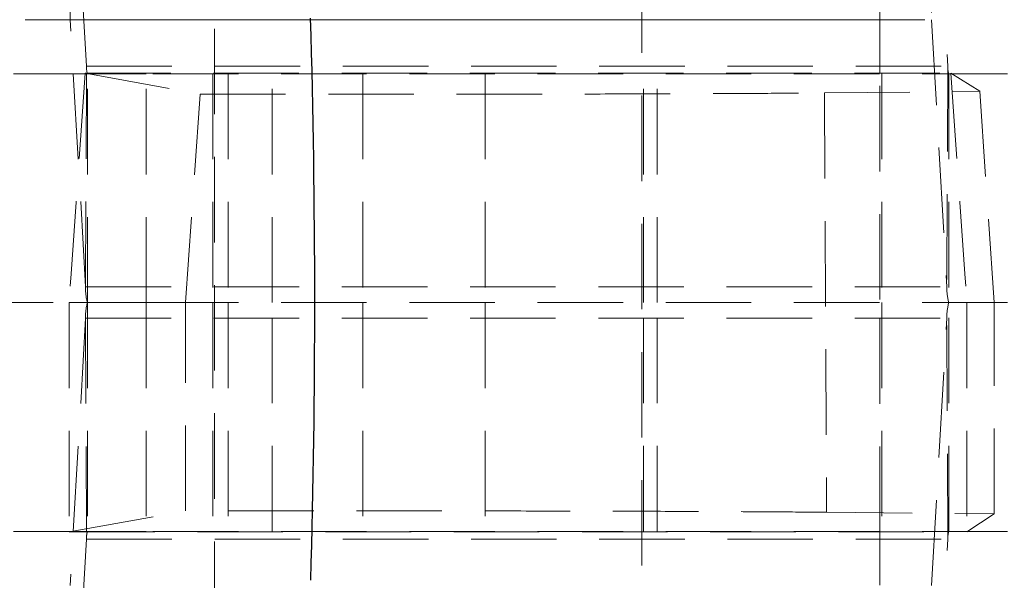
# Model space of a CAD drawing. Header units: millimetres. Extents: x 37 to 389, y 20 to 288.
# Tile 8 of 20: x 174 to 188, y 62 to 70. Entities that reach past the tile are written whole.
import ezdxf

# ---------------------------------------------------------------- set-up
doc = ezdxf.new("R2010")
doc.units = ezdxf.units.MM
doc.linetypes.add('HIDDEN', pattern=[1.905, 1.27, -0.635])
doc.layers.add('FORMATO', color=179, linetype='Continuous')
doc.styles.add('SLDTEXTSTYLE0', font='TXT', dxfattribs={"width": 0.75})
doc.dimstyles.new('SLDDIMSTYLE3', dxfattribs={"dimtxt": 3.5, "dimasz": 3.302, "dimexe": 0, "dimexo": 0.0625, "dimgap": 0.875, "dimtad": 1, "dimlfac": 1.25, "dimrnd": 1e-09, "dimzin": 12, "dimdsep": 46, "dimtxsty": 'SLDTEXTSTYLE0', "dimsah": 1, "dimcen": 0.09, "dimadec": 0, "dimazin": 3, "dimtfac": 1, "dimtofl": 0, "dimtmove": 0, "dimatfit": 3, "dimfxl": 0, "dimfrac": 2, "dimtolj": 1, "dimtzin": 12, "dimarcsym": 0})

# ---------------------------------------------------------------- blocks, each defined once
blk = doc.blocks.new('_D_8')
at = {"layer": 'FORMATO'}
for p, q in [((212.324, 87.85), (212.324, 98.436)), ((179.526, 87.85), (213.324, 87.85)), ((212.324, 87.85), (212.324, 43.849)), ((179.526, 43.849), (213.324, 43.849))]:
    blk.add_line(p, q, dxfattribs=at)
for points in [[(212.324, 87.85), (211.816, 84.548), (212.832, 84.548)], [(212.324, 43.849), (212.832, 47.151), (211.816, 47.151)]]:
    blk.add_solid(points, dxfattribs=at)
at = {"layer": 'FORMATO', "insert": (207.812, 93.264), "char_height": 3.5, "attachment_point": 1, "rotation": 90, "style": 'SLDTEXTSTYLE0'}
blk.add_mtext('55', dxfattribs=at)
blk = doc.blocks.new('_D_9')
at = {"layer": 'FORMATO'}
for p, q in [((201.129, 80.65), (201.129, 98.436)), ((185.726, 80.65), (202.129, 80.65)), ((201.129, 80.65), (201.129, 51.049)), ((185.726, 51.049), (202.129, 51.049))]:
    blk.add_line(p, q, dxfattribs=at)
for points in [[(201.129, 80.65), (200.621, 77.348), (201.637, 77.348)], [(201.129, 51.049), (201.637, 54.351), (200.621, 54.351)]]:
    blk.add_solid(points, dxfattribs=at)
at = {"layer": 'FORMATO', "insert": (196.617, 93.264), "char_height": 3.5, "attachment_point": 1, "rotation": 90, "style": 'SLDTEXTSTYLE0'}
blk.add_mtext('37', dxfattribs=at)

msp = doc.modelspace()

# ---------------------------------------------------------------- linework, layer by layer
at = {"color": 7, "linetype": 'HIDDEN', "lineweight": 18}
for p, q in [((186.526459, 79.849649), (186.526459, 70.049441)), ((176.639269, 73.729441), (176.639269, 58.12944)), ((182.989269, 58.12944), (182.989269, 73.729441)), ((174.496505, 70.053588), (174.510028, 73.337736)), ((174.737847, 69.365293), (174.510028, 73.337736)), ((187.308516, 73.337736), (187.294994, 70.053588)), ((187.308516, 73.337736), (187.536336, 69.365293)), ((186.526459, 70.049441), (146.526458, 70.049441)), ((174.724325, 66.081145), (174.496505, 70.053588)), ((174.496505, 70.053588), (187.294994, 70.053588)), ((186.526459, 69.258055), (186.526459, 70.049441)), ((187.294994, 70.053588), (187.522813, 66.081145)), ((174.724325, 66.081145), (174.737847, 69.365293)), ((174.737847, 69.365293), (187.536336, 69.365293)), ((187.536336, 69.365293), (187.522813, 66.081145)), ((164.126915, 69.249441), (174.75137, 69.249441)), ((174.719768, 69.258691), (176.427491, 68.945444)), ((174.719768, 69.258691), (187.581421, 69.258691)), ((174.75137, 65.849441), (174.75137, 69.249441)), ((175.626243, 69.249441), (174.75137, 69.249441)), ((188.425487, 69.249441), (175.626243, 69.249441)), ((175.626243, 65.849441), (175.626243, 69.249441)), ((176.614269, 69.249441), (176.614269, 65.849441)), ((176.841712, 69.249441), (176.841712, 65.849441)), ((177.495062, 65.849441), (177.495062, 69.249441)), ((178.844458, 69.249441), (178.844458, 65.849441)), ((180.659434, 69.249441), (180.659434, 65.849441)), ((183.014269, 65.849441), (183.014269, 69.249441)), ((183.219432, 65.849441), (183.219432, 69.249441)), ((186.526459, 65.894664), (186.526459, 69.258055)), ((186.554716, 69.249441), (186.554716, 65.849441)), ((187.549859, 69.249441), (187.549859, 65.849441)), ((187.581421, 69.258691), (188.010163, 68.989369)), ((176.208572, 65.849441), (176.427491, 68.945444)), ((185.702772, 68.965625), (188.010163, 68.989369)), ((185.702772, 68.965625), (185.734395, 62.732931)), ((188.010163, 68.989369), (188.226325, 65.849441)), ((174.724325, 66.081145), (187.522813, 66.081145)), ((163.44575, 65.849441), (174.478953, 65.849441)), ((175.226872, 65.849441), (174.478953, 65.849441)), ((174.75137, 65.849441), (174.75137, 62.44944)), ((175.626243, 65.849441), (175.226872, 65.849441)), ((175.895022, 65.849441), (175.626243, 65.849441)), ((175.626243, 65.849441), (175.626243, 62.44944)), ((176.208572, 65.849441), (175.895022, 65.849441)), ((188.425487, 65.849441), (176.208572, 65.849441)), ((176.614269, 65.849441), (176.614269, 62.44944)), ((176.841712, 65.849441), (176.841712, 62.44944)), ((177.495062, 62.44944), (177.495062, 65.849441)), ((178.844458, 65.849441), (178.844458, 62.44944)), ((180.659434, 65.849441), (180.659434, 62.44944)), ((183.014269, 62.44944), (183.014269, 65.849441)), ((183.219432, 62.44944), (183.219432, 65.849441)), ((186.554716, 65.849441), (186.554716, 62.44944)), ((187.549859, 62.44944), (187.549859, 65.849441)), ((188.209463, 65.849441), (188.226325, 65.849441)), ((188.226325, 62.707288), (188.226325, 65.849441)), ((186.526459, 62.440826), (186.526459, 65.804217)), ((174.724325, 65.617736), (174.496505, 61.645293)), ((174.724325, 65.617736), (174.737847, 62.333588)), ((174.724325, 65.617736), (187.522813, 65.617736)), ((187.294994, 61.645293), (187.522813, 65.617736)), ((187.536336, 62.333588), (187.522813, 65.617736)), ((174.481434, 62.440198), (176.207654, 62.752828)), ((185.734395, 62.732931), (188.226325, 62.707288)), ((188.226325, 62.707288), (187.819813, 62.440198)), ((164.126915, 62.44944), (174.75137, 62.44944)), ((174.481434, 62.440198), (187.819813, 62.440198)), ((174.737847, 62.333588), (174.510028, 58.361145)), ((174.737847, 62.333588), (187.536336, 62.333588)), ((175.626243, 62.44944), (174.75137, 62.44944)), ((188.425487, 62.44944), (175.626243, 62.44944)), ((186.526459, 62.440826), (186.526459, 61.649441)), ((187.308516, 58.361145), (187.536336, 62.333588))]:
    msp.add_line(p, q, dxfattribs=at)
for centre, radius, start, end in [((175.139682, 69.353482), 0.402009, 178.3163975, 194.9990203), ((187.938081, 69.353471), 0.401919, 178.3145166, 195.0009012), ((175.528001, 66.057521), 0.804023, 178.3162563, 194.9987834), ((188.326455, 66.057519), 0.803989, 178.3160818, 194.9993214), ((175.528001, 65.641361), 0.804023, 165.0012166, 181.6837437), ((188.326455, 65.641362), 0.803989, 165.0006786, 181.6839182), ((175.139682, 62.345399), 0.402009, 165.0009797, 181.6836025), ((187.938081, 62.34541), 0.401919, 164.9990988, 181.6854834)]:
    msp.add_arc(centre, radius, start, end, dxfattribs=at)
at = {"color": 7, "linetype": 'Continuous', "lineweight": 25}
msp.add_ellipse((155.954537, 65.865276), major_axis=(0, 57.0024), ratio=0.389018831, start_param=4.639633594, end_param=4.786337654, dxfattribs=at)
at = {"color": 7, "linetype": 'HIDDEN', "lineweight": 18}
for centre, major_axis, ratio, start_param, end_param in [((175.853403, 65.865276), (3.987975, 57.00232), 0.02397543, 1.512907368, 1.57275148), ((188.196576, 65.865276), (-3.985852, 57.002394), 0.006608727, 1.510767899, 1.570612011), ((175.852296, 65.865276), (0, 57.0024), 0.024092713, 1.571074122, 1.630919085), ((188.197684, 65.865276), (0, 57.0024), 0.006641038, 1.571074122, 1.630919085)]:
    msp.add_ellipse(centre, major_axis=major_axis, ratio=ratio, start_param=start_param, end_param=end_param, dxfattribs=at)
for points, knots in [([(176.427491, 68.945444), (176.877739, 68.945072), (177.778234, 68.944326), (179.155146, 68.944463), (180.501196, 68.945555), (181.78486, 68.94762), (182.96484, 68.950615), (184.013475, 68.954424), (184.892447, 68.958973), (185.421799, 68.962844), (185.653749, 68.96514), (185.702772, 68.965625)], [0, 0, 0, 0, 0.1209437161, 0.2418874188, 0.3628307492, 0.4837739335, 0.6047230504, 0.725672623, 0.8466286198, 0.9675849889, 1, 1, 1, 1]), ([(176.207654, 62.752828), (176.207769, 63.176882), (176.208052, 64.209098), (176.208379, 65.241291), (176.208572, 65.849441)], [0, 0, 0, 0, 0.410818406, 1, 1, 1, 1]), ([(185.734395, 62.732931), (185.536194, 62.734714), (185.139792, 62.738282), (184.295523, 62.742978), (183.291677, 62.746999), (182.143476, 62.750225), (180.883679, 62.752538), (179.550202, 62.753911), (178.180065, 62.754253), (177.057144, 62.753758), (176.41037, 62.75305), (176.207654, 62.752828)], [0, 0, 0, 0, 0.118259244, 0.236518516, 0.354778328, 0.47303804, 0.591290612, 0.709543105, 0.827782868, 0.94602259, 1, 1, 1, 1])]:
    msp.add_open_spline(points, degree=3, knots=knots, dxfattribs=at)

# ---------------------------------------------------------------- dimensions: what is measured, and where the dimension line sits
at = {"layer": 'FORMATO'}
for base, p1, p2, picture, middle in [((212.323584, 43.849231), (178.526458, 87.84965), (178.526458, 43.849231), '_D_8', (212.323584, 95.84965)), ((201.128675, 51.049231), (184.726458, 80.64965), (184.726458, 51.049231), '_D_9', (201.128675, 95.84965))]:
    dim = msp.add_linear_dim(base=base, p1=p1, p2=p2, angle=90, dimstyle='SLDDIMSTYLE3', dxfattribs=at)
    dim.commit()
    dim.dimension.update_dxf_attribs({"geometry": picture, "text_midpoint": middle, "dimtype": 160})

doc.saveas('drawing.dxf')
